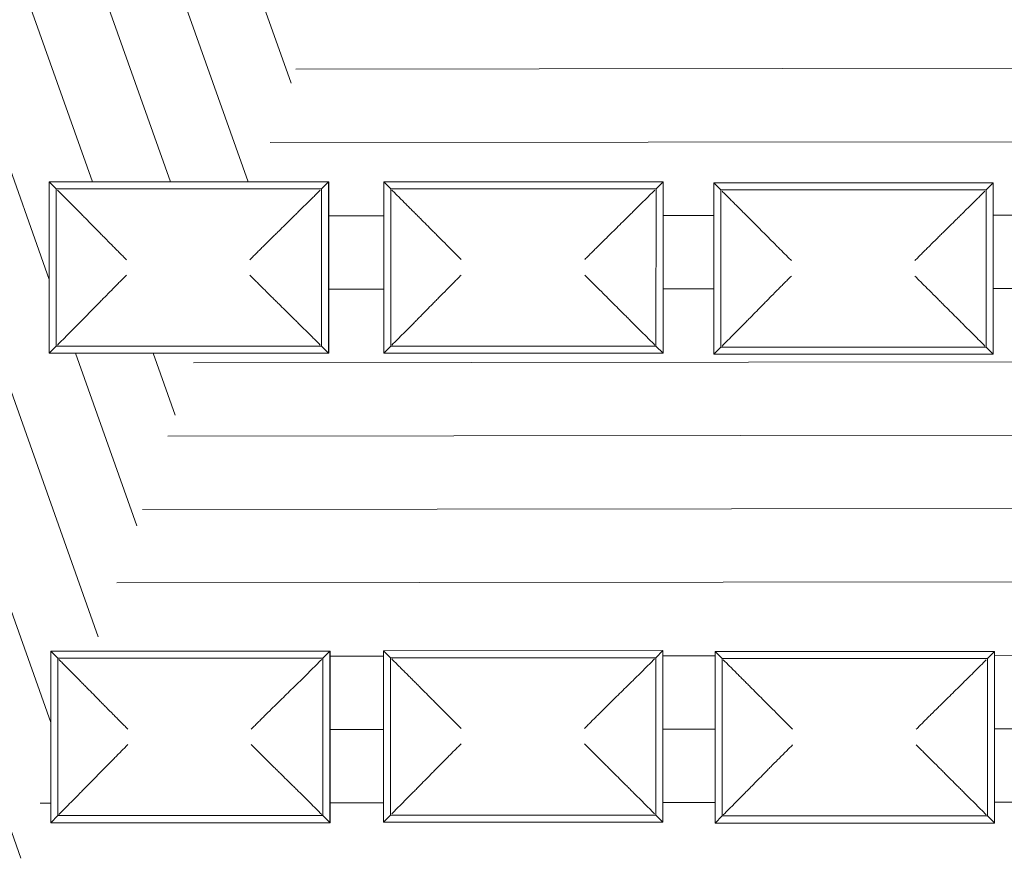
# Model space of a CAD drawing. Header units: metres. Extents: x 2 to 202, y -59 to 869.
# Tile 17 of 27: x 86 to 95, y -11 to -4. Entities that reach past the tile are written whole.
import ezdxf

# ---------------------------------------------------------------- set-up
doc = ezdxf.new("R2010")
doc.units = ezdxf.units.M
doc.header["$XCLIPFRAME"] = 2
for name, color, linetype, lineweight in [('A_Fenster', 45, 'Continuous', 5), ('A_Geschossdecken_Oberflächenschraffur', 7, 'Continuous', 5), ('A_Scan-Pixelbild', 213, 'Continuous', 5)]:
    doc.layers.add(name, color=color, linetype=linetype, lineweight=lineweight)
picture_1 = doc.add_image_def('image1.pdf', size_in_pixel=(2828, 1699))

# ---------------------------------------------------------------- blocks, each defined once
blk = doc.blocks.new('FE Dachkuppel rechteckig - 2320 x 1400-V14-Dach')
at = {"layer": 'A_Fenster', "color": 250, "lineweight": 9}
for p, q in [((-9.9842, -10.7422), (-9.9841, -9.2822)), ((-9.9841, -9.2822), (-7.6053, -9.282)), ((-9.9841, -9.2822), (-9.9243, -9.3421)), ((-7.6655, -9.342), (-7.6053, -9.282)), ((-7.6053, -9.282), (-7.6054, -10.742)), ((-7.6053, -9.282), (-7.6041, -9.2821)), ((-7.6041, -10.7421), (-7.6041, -9.2821)), ((-9.9244, -10.6821), (-9.9243, -9.3421)), ((-9.9243, -9.3421), (-7.6655, -9.342)), ((-7.6655, -9.342), (-7.6655, -10.682)), ((-9.9244, -10.6821), (-9.9842, -10.7422)), ((-7.6655, -10.682), (-9.9244, -10.6821)), ((-7.6655, -10.682), (-7.6054, -10.742)), ((-7.6054, -10.742), (-9.9842, -10.7422)), ((-9.9842, -10.7422), (-9.9829, -10.7423)), ((-9.9829, -10.7423), (-7.6041, -10.7421)), ((-7.6054, -10.742), (-7.6041, -10.7421))]:
    blk.add_line(p, q, dxfattribs=at)
for points, knots in [([(-9.9143, -9.3521), (-9.8931, -9.3735), (-9.8613, -9.4052), (-9.8196, -9.4471), (-9.794, -9.473), (-9.7737, -9.4934), (-9.7537, -9.5137), (-9.729, -9.5385), (-9.7003, -9.5676), (-9.6634, -9.6052), (-9.6372, -9.6317), (-9.6206, -9.6487)], [-1, -1, -1, -1, -0.8, -0.7, -0.6, -0.55, -0.5, -0.4, -0.3, -0.2, 0, 0, 0, 0]), ([(-7.9755, -9.6486), (-7.958, -9.6317), (-7.9308, -9.605), (-7.8926, -9.5674), (-7.8655, -9.5408), (-7.8404, -9.516), (-7.8174, -9.4933), (-7.7942, -9.4703), (-7.7707, -9.4469), (-7.747, -9.4234), (-7.7154, -9.3918), (-7.6915, -9.3679), (-7.6755, -9.352)], [0, 0, 0, 0, 0.2, 0.3, 0.4, 0.475, 0.55, 0.625, 0.7, 0.775, 0.85, 1, 1, 1, 1]), ([(-9.6206, -9.6487), (-9.6041, -9.6658), (-9.5779, -9.6923), (-9.5409, -9.7299), (-9.5026, -9.7686), (-9.4627, -9.809), (-9.4216, -9.8503), (-9.3903, -9.8818), (-9.3587, -9.9134), (-9.3375, -9.9346), (-9.3269, -9.9453)], [-1, -1, -1, -1, -0.8, -0.7, -0.6, -0.4, -0.3, -0.2, -0.1, 0, 0, 0, 0]), ([(-8.2754, -9.9452), (-8.2648, -9.9346), (-8.2435, -9.9134), (-8.2118, -9.8817), (-8.1802, -9.8502), (-8.1385, -9.8088), (-8.0977, -9.7685), (-8.0583, -9.7298), (-8.0201, -9.6922), (-7.9929, -9.6655), (-7.9755, -9.6486)], [0, 0, 0, 0, 0.1, 0.2, 0.3, 0.4, 0.6, 0.7, 0.8, 1, 1, 1, 1]), ([(-9.3269, -10.0773), (-9.3376, -10.0879), (-9.3588, -10.1092), (-9.3903, -10.1409), (-9.4216, -10.1724), (-9.4627, -10.2139), (-9.5027, -10.2543), (-9.5409, -10.2932), (-9.578, -10.3309), (-9.604, -10.3577), (-9.6207, -10.3747)], [0, 0, 0, 0, 0.1, 0.2, 0.3, 0.4, 0.6, 0.7, 0.8, 1, 1, 1, 1]), ([(-8.2755, -10.0772), (-8.2648, -10.0879), (-8.2436, -10.1092), (-8.2118, -10.1408), (-8.1802, -10.1723), (-8.1385, -10.2137), (-8.0977, -10.2542), (-8.0584, -10.2931), (-8.0201, -10.3308), (-7.9929, -10.3575), (-7.9755, -10.3746)], [0, 0, 0, 0, 0.1, 0.2, 0.3, 0.4, 0.6, 0.7, 0.8, 1, 1, 1, 1]), ([(-9.6207, -10.3747), (-9.6373, -10.3918), (-9.6634, -10.4185), (-9.7004, -10.4563), (-9.7267, -10.483), (-9.7512, -10.5079), (-9.7737, -10.5306), (-9.7965, -10.5537), (-9.8197, -10.5771), (-9.8432, -10.6007), (-9.8746, -10.6323), (-9.8984, -10.6562), (-9.9144, -10.6721)], [0, 0, 0, 0, 0.2, 0.3, 0.4, 0.475, 0.55, 0.625, 0.7, 0.775, 0.85, 1, 1, 1, 1]), ([(-7.9755, -10.3746), (-7.9581, -10.3917), (-7.9309, -10.4184), (-7.8926, -10.4561), (-7.8656, -10.4829), (-7.8404, -10.5077), (-7.8175, -10.5305), (-7.7942, -10.5535), (-7.7708, -10.5769), (-7.7471, -10.6005), (-7.7153, -10.6321), (-7.6914, -10.6559), (-7.6755, -10.672)], [0, 0, 0, 0, 0.2, 0.3, 0.4, 0.475, 0.55, 0.625, 0.7, 0.775, 0.85, 1, 1, 1, 1])]:
    blk.add_open_spline(points, degree=3, knots=knots, dxfattribs=at)
blk = doc.blocks.new('FE Dachkuppel rechteckig - 2320 x 1400-V15-Dach')
at = {"layer": 'A_Fenster', "color": 250, "lineweight": 9}
for p, q in [((-7.1496, -10.737), (-7.1495, -9.2771)), ((-7.1495, -9.2771), (-4.7698, -9.2769)), ((-7.1495, -9.2771), (-7.0896, -9.337)), ((-4.8299, -9.3368), (-4.7698, -9.2769)), ((-4.7698, -9.2769), (-4.7699, -10.7368)), ((-4.7698, -9.2769), (-4.7691, -9.2773)), ((-4.7693, -10.7372), (-4.7691, -9.2773)), ((-7.0897, -10.677), (-7.0896, -9.337)), ((-7.0896, -9.337), (-4.8299, -9.3368)), ((-4.8299, -9.3368), (-4.83, -10.6768)), ((-7.0897, -10.677), (-7.1496, -10.737)), ((-4.83, -10.6768), (-7.0897, -10.677)), ((-4.83, -10.6768), (-4.7699, -10.7368)), ((-4.7699, -10.7368), (-7.1496, -10.737)), ((-7.1496, -10.737), (-7.149, -10.7374)), ((-7.149, -10.7374), (-4.7693, -10.7372)), ((-4.7699, -10.7368), (-4.7693, -10.7372))]:
    blk.add_line(p, q, dxfattribs=at)
for points, knots in [([(-7.0796, -9.347), (-7.0584, -9.3684), (-7.0265, -9.4001), (-6.9847, -9.442), (-6.9589, -9.4678), (-6.9386, -9.4881), (-6.9184, -9.5084), (-6.8937, -9.5332), (-6.8648, -9.5621), (-6.8275, -9.5996), (-6.8011, -9.626), (-6.7843, -9.6429)], [-1, -1, -1, -1, -0.8, -0.7, -0.6, -0.55, -0.5, -0.4, -0.3, -0.2, 0, 0, 0, 0]), ([(-5.1385, -9.6428), (-5.1212, -9.6259), (-5.0943, -9.5994), (-5.0563, -9.562), (-5.0294, -9.5354), (-5.0045, -9.5107), (-4.9816, -9.488), (-4.9585, -9.465), (-4.935, -9.4418), (-4.9114, -9.4182), (-4.8798, -9.3866), (-4.8559, -9.3628), (-4.8399, -9.3468)], [0, 0, 0, 0, 0.2, 0.3, 0.4, 0.475, 0.55, 0.625, 0.7, 0.775, 0.85, 1, 1, 1, 1]), ([(-6.7843, -9.6429), (-6.7675, -9.6599), (-6.7411, -9.6863), (-6.7038, -9.7238), (-6.6652, -9.7624), (-6.6251, -9.8026), (-6.5838, -9.8439), (-6.5525, -9.8754), (-6.5208, -9.9069), (-6.4996, -9.9282), (-6.489, -9.9389)], [-1, -1, -1, -1, -0.8, -0.7, -0.6, -0.4, -0.3, -0.2, -0.1, 0, 0, 0, 0]), ([(-5.4371, -9.9388), (-5.4264, -9.9282), (-5.4052, -9.9069), (-5.3735, -9.8752), (-5.3419, -9.8438), (-5.3004, -9.8025), (-5.2598, -9.7623), (-5.2207, -9.7236), (-5.1827, -9.6862), (-5.1558, -9.6597), (-5.1385, -9.6428)], [0, 0, 0, 0, 0.1, 0.2, 0.3, 0.4, 0.6, 0.7, 0.8, 1, 1, 1, 1]), ([(-6.489, -10.0709), (-6.4997, -10.0815), (-6.5209, -10.1027), (-6.5525, -10.1345), (-6.5839, -10.166), (-6.6251, -10.2075), (-6.6653, -10.248), (-6.7038, -10.287), (-6.7412, -10.3249), (-6.7675, -10.3518), (-6.7843, -10.3689)], [0, 0, 0, 0, 0.1, 0.2, 0.3, 0.4, 0.6, 0.7, 0.8, 1, 1, 1, 1]), ([(-5.4371, -10.0708), (-5.4265, -10.0814), (-5.4053, -10.1027), (-5.3735, -10.1343), (-5.342, -10.1659), (-5.3004, -10.2074), (-5.2598, -10.2479), (-5.2207, -10.2869), (-5.1828, -10.3248), (-5.1558, -10.3515), (-5.1386, -10.3688)], [0, 0, 0, 0, 0.1, 0.2, 0.3, 0.4, 0.6, 0.7, 0.8, 1, 1, 1, 1]), ([(-6.7843, -10.3689), (-6.8012, -10.386), (-6.8275, -10.4129), (-6.8649, -10.4508), (-6.8914, -10.4776), (-6.916, -10.5025), (-6.9387, -10.5253), (-6.9616, -10.5485), (-6.9849, -10.5719), (-7.0084, -10.5955), (-7.0398, -10.6271), (-7.0637, -10.651), (-7.0797, -10.667)], [0, 0, 0, 0, 0.2, 0.3, 0.4, 0.475, 0.55, 0.625, 0.7, 0.775, 0.85, 1, 1, 1, 1]), ([(-5.1386, -10.3688), (-5.1214, -10.386), (-5.0944, -10.4128), (-5.0564, -10.4506), (-5.0295, -10.4774), (-5.0046, -10.5023), (-4.9817, -10.5252), (-4.9586, -10.5483), (-4.9351, -10.5717), (-4.9115, -10.5953), (-4.8798, -10.6269), (-4.8559, -10.6508), (-4.84, -10.6668)], [0, 0, 0, 0, 0.2, 0.3, 0.4, 0.475, 0.55, 0.625, 0.7, 0.775, 0.85, 1, 1, 1, 1])]:
    blk.add_open_spline(points, degree=3, knots=knots, dxfattribs=at)
blk = doc.blocks.new('FE Dachkuppel rechteckig - 2320 x 1400-8069990-Dach')
at = {"layer": 'A_Fenster', "color": 250, "lineweight": 9}
for p, q in [((-4.3249, -10.745), (-4.3248, -9.2851)), ((-4.3248, -9.2851), (-1.9451, -9.2849)), ((-4.3248, -9.2851), (-4.2649, -9.345)), ((-2.0052, -9.3448), (-1.9451, -9.2849)), ((-1.9451, -9.2849), (-1.9452, -10.7448)), ((-1.9451, -9.2849), (-1.9445, -9.2853)), ((-1.9446, -10.7452), (-1.9445, -9.2853)), ((-4.265, -10.6849), (-4.2649, -9.345)), ((-4.2649, -9.345), (-2.0052, -9.3448)), ((-2.0052, -9.3448), (-2.0053, -10.6847)), ((-4.265, -10.6849), (-4.3249, -10.745)), ((-2.0053, -10.6847), (-4.265, -10.6849)), ((-2.0053, -10.6847), (-1.9452, -10.7448)), ((-1.9452, -10.7448), (-4.3249, -10.745)), ((-4.3249, -10.745), (-4.3243, -10.7454)), ((-4.3243, -10.7454), (-1.9446, -10.7452)), ((-1.9452, -10.7448), (-1.9446, -10.7452))]:
    blk.add_line(p, q, dxfattribs=at)
for points, knots in [([(-4.2549, -9.355), (-4.2337, -9.3764), (-4.2018, -9.408), (-4.16, -9.4499), (-4.1342, -9.4758), (-4.1139, -9.4961), (-4.0937, -9.5163), (-4.069, -9.5411), (-4.0401, -9.5701), (-4.0028, -9.6076), (-3.9764, -9.634), (-3.9596, -9.6509)], [-1, -1, -1, -1, -0.8, -0.7, -0.6, -0.55, -0.5, -0.4, -0.3, -0.2, 0, 0, 0, 0]), ([(-2.3138, -9.6508), (-2.2965, -9.6339), (-2.2696, -9.6074), (-2.2316, -9.57), (-2.2048, -9.5434), (-2.1798, -9.5187), (-2.1569, -9.496), (-2.1338, -9.473), (-2.1103, -9.4497), (-2.0867, -9.4262), (-2.0551, -9.3946), (-2.0312, -9.3707), (-2.0152, -9.3548)], [0, 0, 0, 0, 0.2, 0.3, 0.4, 0.475, 0.55, 0.625, 0.7, 0.775, 0.85, 1, 1, 1, 1]), ([(-3.9596, -9.6509), (-3.9428, -9.6679), (-3.9164, -9.6943), (-3.8791, -9.7317), (-3.8405, -9.7704), (-3.8004, -9.8106), (-3.7592, -9.8519), (-3.7278, -9.8833), (-3.6961, -9.9149), (-3.6749, -9.9362), (-3.6643, -9.9468)], [-1, -1, -1, -1, -0.8, -0.7, -0.6, -0.4, -0.3, -0.2, -0.1, 0, 0, 0, 0]), ([(-2.6124, -9.9467), (-2.6018, -9.9361), (-2.5805, -9.9149), (-2.5488, -9.8832), (-2.5172, -9.8518), (-2.4757, -9.8105), (-2.4351, -9.7702), (-2.396, -9.7316), (-2.358, -9.6942), (-2.3311, -9.6676), (-2.3138, -9.6508)], [0, 0, 0, 0, 0.1, 0.2, 0.3, 0.4, 0.6, 0.7, 0.8, 1, 1, 1, 1]), ([(-3.6643, -10.0788), (-3.675, -10.0894), (-3.6962, -10.1107), (-3.7278, -10.1424), (-3.7592, -10.174), (-3.8004, -10.2155), (-3.8406, -10.256), (-3.8791, -10.295), (-3.9165, -10.3329), (-3.9428, -10.3598), (-3.9597, -10.3769)], [0, 0, 0, 0, 0.1, 0.2, 0.3, 0.4, 0.6, 0.7, 0.8, 1, 1, 1, 1]), ([(-2.6124, -10.0787), (-2.6018, -10.0894), (-2.5806, -10.1107), (-2.5488, -10.1423), (-2.5173, -10.1739), (-2.4757, -10.2154), (-2.4351, -10.2559), (-2.396, -10.2949), (-2.3581, -10.3327), (-2.3311, -10.3595), (-2.3139, -10.3767)], [0, 0, 0, 0, 0.1, 0.2, 0.3, 0.4, 0.6, 0.7, 0.8, 1, 1, 1, 1]), ([(-3.9597, -10.3769), (-3.9765, -10.394), (-4.0028, -10.4209), (-4.0402, -10.4588), (-4.0667, -10.4856), (-4.0913, -10.5105), (-4.114, -10.5333), (-4.1369, -10.5564), (-4.1602, -10.5798), (-4.1837, -10.6034), (-4.2151, -10.6351), (-4.239, -10.659), (-4.255, -10.6749)], [0, 0, 0, 0, 0.2, 0.3, 0.4, 0.475, 0.55, 0.625, 0.7, 0.775, 0.85, 1, 1, 1, 1]), ([(-2.3139, -10.3767), (-2.2967, -10.394), (-2.2697, -10.4207), (-2.2317, -10.4586), (-2.2048, -10.4854), (-2.1799, -10.5103), (-2.157, -10.5332), (-2.1339, -10.5562), (-2.1104, -10.5797), (-2.0868, -10.6033), (-2.0551, -10.6348), (-2.0312, -10.6587), (-2.0153, -10.6747)], [0, 0, 0, 0, 0.2, 0.3, 0.4, 0.475, 0.55, 0.625, 0.7, 0.775, 0.85, 1, 1, 1, 1])]:
    blk.add_open_spline(points, degree=3, knots=knots, dxfattribs=at)
blk = doc.blocks.new('FE Dachkuppel rechteckig - 2320 x 1400-8069991-Dach')
at = {"layer": 'A_Fenster', "color": 250, "lineweight": 9}
for p, q in [((-9.9963, -6.7438), (-9.9962, -5.2838)), ((-9.9962, -5.2838), (-7.6174, -5.2836)), ((-9.9962, -5.2838), (-9.9364, -5.3438)), ((-9.9365, -6.6838), (-9.9364, -5.3438)), ((-9.9364, -5.3438), (-7.6775, -5.3436)), ((-7.6775, -5.3436), (-7.6776, -6.6836)), ((-7.6775, -5.3436), (-7.6174, -5.2836)), ((-7.6174, -5.2836), (-7.6161, -5.2838)), ((-7.6174, -5.2836), (-7.6174, -6.7436)), ((-7.6162, -6.7438), (-7.6161, -5.2838)), ((-9.9365, -6.6838), (-9.9963, -6.7438)), ((-7.6776, -6.6836), (-9.9365, -6.6838)), ((-7.6776, -6.6836), (-7.6174, -6.7436)), ((-7.6174, -6.7436), (-9.9963, -6.7438)), ((-9.9963, -6.7438), (-9.995, -6.7439)), ((-9.995, -6.7439), (-7.6162, -6.7438)), ((-7.6174, -6.7436), (-7.6162, -6.7438))]:
    blk.add_line(p, q, dxfattribs=at)
for points, knots in [([(-9.9264, -5.3538), (-9.9052, -5.3751), (-9.8734, -5.4068), (-9.8317, -5.4488), (-9.806, -5.4746), (-9.7858, -5.495), (-9.7657, -5.5153), (-9.7411, -5.5401), (-9.7124, -5.5692), (-9.6754, -5.6068), (-9.6493, -5.6333), (-9.6327, -5.6504)], [-1, -1, -1, -1, -0.8, -0.7, -0.6, -0.55, -0.5, -0.4, -0.3, -0.2, 0, 0, 0, 0]), ([(-7.9875, -5.6502), (-7.97, -5.6333), (-7.9429, -5.6066), (-7.9046, -5.5691), (-7.8776, -5.5424), (-7.8525, -5.5176), (-7.8295, -5.4949), (-7.8063, -5.4719), (-7.7828, -5.4486), (-7.7591, -5.425), (-7.7274, -5.3934), (-7.7035, -5.3695), (-7.6875, -5.3536)], [0, 0, 0, 0, 0.2, 0.3, 0.4, 0.475, 0.55, 0.625, 0.7, 0.775, 0.85, 1, 1, 1, 1]), ([(-9.6327, -5.6504), (-9.6161, -5.6674), (-9.59, -5.6939), (-9.553, -5.7315), (-9.5147, -5.7703), (-9.4748, -5.8106), (-9.4337, -5.8519), (-9.4024, -5.8834), (-9.3708, -5.915), (-9.3496, -5.9363), (-9.339, -5.9469)], [-1, -1, -1, -1, -0.8, -0.7, -0.6, -0.4, -0.3, -0.2, -0.1, 0, 0, 0, 0]), ([(-8.2875, -5.9469), (-8.2768, -5.9362), (-8.2555, -5.915), (-8.2239, -5.8833), (-8.1922, -5.8519), (-8.1505, -5.8105), (-8.1097, -5.7701), (-8.0704, -5.7314), (-8.0321, -5.6938), (-8.005, -5.6672), (-7.9875, -5.6502)], [0, 0, 0, 0, 0.1, 0.2, 0.3, 0.4, 0.6, 0.7, 0.8, 1, 1, 1, 1]), ([(-9.339, -6.0789), (-9.3497, -6.0896), (-9.3709, -6.1108), (-9.4024, -6.1425), (-9.4337, -6.174), (-9.4748, -6.2155), (-9.5147, -6.2559), (-9.553, -6.2948), (-9.59, -6.3325), (-9.616, -6.3593), (-9.6327, -6.3763)], [0, 0, 0, 0, 0.1, 0.2, 0.3, 0.4, 0.6, 0.7, 0.8, 1, 1, 1, 1]), ([(-8.2875, -6.0789), (-8.2769, -6.0895), (-8.2557, -6.1108), (-8.2239, -6.1424), (-8.1922, -6.1739), (-8.1506, -6.2154), (-8.1098, -6.2558), (-8.0704, -6.2947), (-8.0322, -6.3324), (-8.0049, -6.3591), (-7.9875, -6.3762)], [0, 0, 0, 0, 0.1, 0.2, 0.3, 0.4, 0.6, 0.7, 0.8, 1, 1, 1, 1]), ([(-9.6327, -6.3763), (-9.6494, -6.3934), (-9.6754, -6.4202), (-9.7125, -6.4579), (-9.7388, -6.4846), (-9.7633, -6.5095), (-9.7858, -6.5323), (-9.8086, -6.5554), (-9.8318, -6.5787), (-9.8552, -6.6023), (-9.8866, -6.6339), (-9.9104, -6.6578), (-9.9265, -6.6738)], [0, 0, 0, 0, 0.2, 0.3, 0.4, 0.475, 0.55, 0.625, 0.7, 0.775, 0.85, 1, 1, 1, 1]), ([(-7.9875, -6.3762), (-7.9702, -6.3934), (-7.9429, -6.42), (-7.9047, -6.4578), (-7.8776, -6.4845), (-7.8525, -6.5093), (-7.8295, -6.5322), (-7.8063, -6.5552), (-7.7828, -6.5786), (-7.7591, -6.6022), (-7.7274, -6.6337), (-7.7035, -6.6576), (-7.6876, -6.6736)], [0, 0, 0, 0, 0.2, 0.3, 0.4, 0.475, 0.55, 0.625, 0.7, 0.775, 0.85, 1, 1, 1, 1])]:
    blk.add_open_spline(points, degree=3, knots=knots, dxfattribs=at)
blk = doc.blocks.new('FE Dachkuppel rechteckig - 2320 x 1400-V17-Dach')
at = {"layer": 'A_Fenster', "color": 250, "lineweight": 9}
for p, q in [((-7.1479, -6.7438), (-7.1478, -5.2839)), ((-7.1478, -5.2839), (-4.7681, -5.2837)), ((-7.1478, -5.2839), (-7.0879, -5.3438)), ((-7.088, -6.6838), (-7.0879, -5.3438)), ((-7.0879, -5.3438), (-4.8282, -5.3436)), ((-4.8282, -5.3436), (-4.8283, -6.6836)), ((-4.8282, -5.3436), (-4.7681, -5.2837)), ((-4.7681, -5.2837), (-4.7683, -6.7436)), ((-4.7681, -5.2837), (-4.7675, -5.2841)), ((-4.7676, -6.744), (-4.7675, -5.2841)), ((-7.088, -6.6838), (-7.1479, -6.7438)), ((-4.8283, -6.6836), (-7.088, -6.6838)), ((-4.8283, -6.6836), (-4.7683, -6.7436)), ((-4.7683, -6.7436), (-7.1479, -6.7438)), ((-7.1479, -6.7438), (-7.1473, -6.7442)), ((-7.1473, -6.7442), (-4.7676, -6.744)), ((-4.7683, -6.7436), (-4.7676, -6.744))]:
    blk.add_line(p, q, dxfattribs=at)
for points, knots in [([(-7.0779, -5.3538), (-7.0567, -5.3752), (-7.0249, -5.4069), (-6.983, -5.4488), (-6.9573, -5.4746), (-6.9369, -5.4949), (-6.9168, -5.5152), (-6.892, -5.54), (-6.8631, -5.5689), (-6.8258, -5.6064), (-6.7994, -5.6328), (-6.7826, -5.6497)], [-1, -1, -1, -1, -0.8, -0.7, -0.6, -0.55, -0.5, -0.4, -0.3, -0.2, 0, 0, 0, 0]), ([(-5.1368, -5.6496), (-5.1195, -5.6328), (-5.0927, -5.6062), (-5.0547, -5.5688), (-5.0278, -5.5422), (-5.0028, -5.5175), (-4.9799, -5.4948), (-4.9568, -5.4718), (-4.9334, -5.4486), (-4.9097, -5.425), (-4.8781, -5.3934), (-4.8542, -5.3696), (-4.8382, -5.3536)], [0, 0, 0, 0, 0.2, 0.3, 0.4, 0.475, 0.55, 0.625, 0.7, 0.775, 0.85, 1, 1, 1, 1]), ([(-6.7826, -5.6497), (-6.7658, -5.6667), (-6.7394, -5.6931), (-6.7021, -5.7306), (-6.6636, -5.7692), (-6.6234, -5.8094), (-6.5822, -5.8507), (-6.5508, -5.8822), (-6.5191, -5.9137), (-6.4979, -5.935), (-6.4873, -5.9457)], [-1, -1, -1, -1, -0.8, -0.7, -0.6, -0.4, -0.3, -0.2, -0.1, 0, 0, 0, 0]), ([(-5.4355, -5.9456), (-5.4248, -5.935), (-5.4035, -5.9137), (-5.3718, -5.882), (-5.3403, -5.8506), (-5.2987, -5.8093), (-5.2581, -5.7691), (-5.219, -5.7304), (-5.181, -5.693), (-5.1541, -5.6665), (-5.1368, -5.6496)], [0, 0, 0, 0, 0.1, 0.2, 0.3, 0.4, 0.6, 0.7, 0.8, 1, 1, 1, 1]), ([(-6.4873, -6.0777), (-6.498, -6.0883), (-6.5193, -6.1095), (-6.5508, -6.1413), (-6.5822, -6.1728), (-6.6235, -6.2143), (-6.6636, -6.2548), (-6.7022, -6.2938), (-6.7395, -6.3317), (-6.7658, -6.3586), (-6.7827, -6.3757)], [0, 0, 0, 0, 0.1, 0.2, 0.3, 0.4, 0.6, 0.7, 0.8, 1, 1, 1, 1]), ([(-5.4355, -6.0776), (-5.4248, -6.0882), (-5.4036, -6.1095), (-5.3718, -6.1411), (-5.3403, -6.1727), (-5.2987, -6.2142), (-5.2581, -6.2547), (-5.219, -6.2937), (-5.1811, -6.3316), (-5.1541, -6.3583), (-5.1369, -6.3756)], [0, 0, 0, 0, 0.1, 0.2, 0.3, 0.4, 0.6, 0.7, 0.8, 1, 1, 1, 1]), ([(-6.7827, -6.3757), (-6.7996, -6.3928), (-6.8259, -6.4197), (-6.8632, -6.4576), (-6.8897, -6.4844), (-6.9143, -6.5093), (-6.937, -6.5321), (-6.9599, -6.5553), (-6.9832, -6.5787), (-7.0067, -6.6023), (-7.0382, -6.6339), (-7.062, -6.6578), (-7.078, -6.6738)], [0, 0, 0, 0, 0.2, 0.3, 0.4, 0.475, 0.55, 0.625, 0.7, 0.775, 0.85, 1, 1, 1, 1]), ([(-5.1369, -6.3756), (-5.1197, -6.3928), (-5.0927, -6.4196), (-5.0548, -6.4574), (-5.0279, -6.4842), (-5.0029, -6.5091), (-4.98, -6.532), (-4.9569, -6.5551), (-4.9335, -6.5785), (-4.9098, -6.6021), (-4.8782, -6.6337), (-4.8543, -6.6576), (-4.8383, -6.6736)], [0, 0, 0, 0, 0.2, 0.3, 0.4, 0.475, 0.55, 0.625, 0.7, 0.775, 0.85, 1, 1, 1, 1])]:
    blk.add_open_spline(points, degree=3, knots=knots, dxfattribs=at)
blk = doc.blocks.new('FE Dachkuppel rechteckig - 2320 x 1400-V18-Dach')
at = {"layer": 'A_Fenster', "color": 250, "lineweight": 9}
for p, q in [((-4.3359, -6.7523), (-4.3358, -5.2923)), ((-4.3358, -5.2923), (-1.9561, -5.2921)), ((-4.3358, -5.2923), (-4.2759, -5.3523)), ((-4.276, -6.6922), (-4.2759, -5.3523)), ((-4.2759, -5.3523), (-2.0162, -5.3521)), ((-2.0162, -5.3521), (-2.0163, -6.692)), ((-2.0162, -5.3521), (-1.9561, -5.2921)), ((-1.9561, -5.2921), (-1.9562, -6.7521)), ((-1.9561, -5.2921), (-1.9554, -5.2926)), ((-1.9556, -6.7525), (-1.9554, -5.2926)), ((-4.276, -6.6922), (-4.3359, -6.7523)), ((-2.0163, -6.692), (-4.276, -6.6922)), ((-2.0163, -6.692), (-1.9562, -6.7521)), ((-1.9562, -6.7521), (-4.3359, -6.7523)), ((-4.3359, -6.7523), (-4.3352, -6.7527)), ((-4.3352, -6.7527), (-1.9556, -6.7525)), ((-1.9562, -6.7521), (-1.9556, -6.7525))]:
    blk.add_line(p, q, dxfattribs=at)
for points, knots in [([(-4.2659, -5.3623), (-4.2446, -5.3836), (-4.2128, -5.4153), (-4.171, -5.4572), (-4.1452, -5.483), (-4.1249, -5.5034), (-4.1047, -5.5236), (-4.08, -5.5484), (-4.0511, -5.5774), (-4.0138, -5.6148), (-3.9873, -5.6412), (-3.9706, -5.6582)], [-1, -1, -1, -1, -0.8, -0.7, -0.6, -0.55, -0.5, -0.4, -0.3, -0.2, 0, 0, 0, 0]), ([(-2.3248, -5.658), (-2.3075, -5.6412), (-2.2806, -5.6147), (-2.2426, -5.5772), (-2.2157, -5.5507), (-2.1908, -5.5259), (-2.1679, -5.5033), (-2.1448, -5.4803), (-2.1213, -5.457), (-2.0977, -5.4335), (-2.0661, -5.4019), (-2.0422, -5.378), (-2.0262, -5.3621)], [0, 0, 0, 0, 0.2, 0.3, 0.4, 0.475, 0.55, 0.625, 0.7, 0.775, 0.85, 1, 1, 1, 1]), ([(-3.9706, -5.6582), (-3.9538, -5.6751), (-3.9274, -5.7015), (-3.8901, -5.739), (-3.8515, -5.7776), (-3.8114, -5.8179), (-3.7701, -5.8592), (-3.7388, -5.8906), (-3.7071, -5.9222), (-3.6859, -5.9434), (-3.6753, -5.9541)], [-1, -1, -1, -1, -0.8, -0.7, -0.6, -0.4, -0.3, -0.2, -0.1, 0, 0, 0, 0]), ([(-2.6234, -5.954), (-2.6127, -5.9434), (-2.5914, -5.9222), (-2.5598, -5.8905), (-2.5282, -5.8591), (-2.4867, -5.8178), (-2.4461, -5.7775), (-2.407, -5.7389), (-2.369, -5.7014), (-2.3421, -5.6749), (-2.3248, -5.658)], [0, 0, 0, 0, 0.1, 0.2, 0.3, 0.4, 0.6, 0.7, 0.8, 1, 1, 1, 1]), ([(-3.6753, -6.0861), (-3.6859, -6.0967), (-3.7072, -6.118), (-3.7388, -6.1497), (-3.7702, -6.1812), (-3.8114, -6.2227), (-3.8516, -6.2633), (-3.8901, -6.3023), (-3.9274, -6.3401), (-3.9537, -6.367), (-3.9706, -6.3842)], [0, 0, 0, 0, 0.1, 0.2, 0.3, 0.4, 0.6, 0.7, 0.8, 1, 1, 1, 1]), ([(-2.6234, -6.086), (-2.6128, -6.0967), (-2.5916, -6.118), (-2.5598, -6.1496), (-2.5283, -6.1811), (-2.4867, -6.2226), (-2.4461, -6.2632), (-2.407, -6.3021), (-2.369, -6.34), (-2.342, -6.3668), (-2.3248, -6.384)], [0, 0, 0, 0, 0.1, 0.2, 0.3, 0.4, 0.6, 0.7, 0.8, 1, 1, 1, 1]), ([(-3.9706, -6.3842), (-3.9875, -6.4013), (-4.0138, -6.4282), (-4.0511, -6.466), (-4.0776, -6.4928), (-4.1023, -6.5178), (-4.125, -6.5406), (-4.1478, -6.5637), (-4.1711, -6.5871), (-4.1947, -6.6107), (-4.2261, -6.6424), (-4.25, -6.6663), (-4.266, -6.6822)], [0, 0, 0, 0, 0.2, 0.3, 0.4, 0.475, 0.55, 0.625, 0.7, 0.775, 0.85, 1, 1, 1, 1]), ([(-2.3248, -6.384), (-2.3077, -6.4012), (-2.2807, -6.428), (-2.2427, -6.4659), (-2.2158, -6.4927), (-2.1908, -6.5176), (-2.168, -6.5405), (-2.1448, -6.5635), (-2.1214, -6.5869), (-2.0978, -6.6106), (-2.0661, -6.6421), (-2.0422, -6.666), (-2.0263, -6.682)], [0, 0, 0, 0, 0.2, 0.3, 0.4, 0.475, 0.55, 0.625, 0.7, 0.775, 0.85, 1, 1, 1, 1])]:
    blk.add_open_spline(points, degree=3, knots=knots, dxfattribs=at)

msp = doc.modelspace()

# ---------------------------------------------------------------- hatches: boundary and pattern name
at = {"layer": 'A_Geschossdecken_Oberflächenschraffur'}
h = msp.add_hatch(dxfattribs=at)
h.set_pattern_fill('FP_16', color=10, style=0, pattern_type=2)
h.set_pattern_definition([(109.529, (86.3042, 2.311), (-0.589045, -0.208927), [])])
h.paths.add_polyline_path([(85.2702, -14.2858), (86.653, -10.3172), (86.653, -9.2822), (87.0137, -9.282), (87.8981, -6.7438), (86.6409, -6.7436), (86.641, -5.2838), (88.4069, -5.2836), (89.4609, -2.2586), (89.461, -1.2897), (89.7986, -1.2895), (90.6851, 1.2544), (89.4724, 1.2544), (89.4724, 2.7144), (91.1938, 2.7144), (92.2918, 5.8658), (92.2918, 6.718), (92.5888, 6.718), (93.6102, 9.6495), (93.5981, 9.6854), (93.5859, 9.7583), (93.5859, 9.8334), (93.5983, 9.9076), (93.623, 9.9792), (93.6585, 10.0447), (93.7097, 10.1087), (93.7643, 10.1578), (93.7942, 10.1773), (94.0501, 10.9118), (94.0252, 10.9058), (93.9509, 10.8998), (93.8762, 10.906), (93.8033, 10.9245), (93.7345, 10.9547), (93.6674, 10.9997), (93.6137, 11.05), (93.5688, 11.1087), (93.5338, 11.1741), (93.5099, 11.2443), (93.4977, 11.3172), (93.4978, 11.393), (93.5101, 11.4665), (93.5349, 11.5383), (93.5702, 11.6037), (93.6214, 11.6676), (93.6761, 11.7168), (93.7383, 11.7566), (93.8067, 11.786), (93.8762, 11.8036), (93.9524, 11.8098), (94.0304, 11.8028), (94.102, 11.7843), (94.1717, 11.7531), (94.2353, 11.7106), (94.2871, 11.663), (94.3042, 11.641), (95.8106, 15.9644), (85.8386, 12.4251), (85.8929, 12.4384), (85.9648, 12.4443), (86.0432, 12.4372), (86.1147, 12.4187), (86.1827, 12.3885), (86.2483, 12.3446), (86.3032, 12.2926), (86.3461, 12.2372), (86.3831, 12.167), (86.406, 12.1001), (86.4182, 12.0259), (86.4181, 11.9508), (86.4044, 11.8731), (86.3782, 11.8004), (86.3417, 11.7352), (86.2967, 11.6784), (86.2425, 11.629), (86.1791, 11.5879), (86.1111, 11.5581), (86.0384, 11.5397), (85.9633, 11.5336), (85.8887, 11.5398), (85.8158, 11.5582), (85.7446, 11.59), (85.6794, 11.6339), (85.6259, 11.6842), (85.581, 11.7429), (85.5461, 11.8082), (85.5222, 11.879), (85.5102, 11.9552), (85.5102, 12.0266), (85.5225, 12.1003), (85.5469, 12.1713), (85.5869, 12.2429), (85.6339, 12.3015), (85.684, 12.3476), (85.7484, 12.3895), (85.7817, 12.4049), (84.9589, 12.1129), (85.0228, 6.7174), (86.1848, 6.7171), (86.184, 5.2566), (85.0397, 5.2566), (85.0702, 2.7027), (86.1935, 2.7025), (86.1927, 1.242), (85.0871, 1.242), (85.1173, -1.2909), (86.1915, -1.2909), (86.1905, -2.7509), (85.1342, -2.7509), (85.1644, -5.2858), (86.1864, -5.2858), (86.1855, -6.7458), (85.1813, -6.7458), (85.2116, -9.287), (86.205, -9.2871), (86.204, -10.7471), (85.2285, -10.7471), (85.2701, -14.2808)], flags=0)
h.paths.add_polyline_path([(88.9962, -2.7456), (86.6378, -2.7455), (86.6388, -1.2855), (89.0181, -1.2856), (89.0172, -2.7456)], flags=0)
h.paths.add_polyline_path([(89.0213, 1.2254), (86.6422, 1.226), (86.643, 2.6865), (89.0221, 2.6859), (89.0224, 1.2261)], flags=0)
h.paths.add_polyline_path([(91.846, 5.2633), (89.4662, 5.2635), (89.4668, 6.7236), (91.8465, 6.7233), (91.8465, 5.2635)], flags=0)
h.paths.add_polyline_path([(89.0284, 5.2648), (86.6493, 5.2654), (86.6501, 6.7258), (89.0292, 6.7253), (89.0295, 5.2654)], flags=0)
h.paths.add_polyline_path([(92.1223, 9.3446), (92.0475, 9.3508), (91.9746, 9.3693), (91.9058, 9.3995), (91.8386, 9.4445), (91.785, 9.4949), (91.74, 9.5535), (91.7051, 9.6189), (91.6811, 9.6892), (91.669, 9.762), (91.669, 9.8372), (91.6814, 9.9113), (91.7058, 9.9824), (91.7415, 10.0485), (91.7926, 10.1123), (91.8472, 10.1615), (91.9094, 10.2013), (91.9774, 10.2307), (92.0475, 10.2484), (92.1284, 10.2543), (92.1987, 10.2484), (92.2714, 10.2299), (92.3447, 10.1968), (92.4065, 10.1554), (92.4582, 10.1078), (92.5044, 10.0485), (92.5401, 9.9824), (92.5645, 9.9113), (92.5769, 9.8372), (92.5768, 9.762), (92.5633, 9.6845), (92.5369, 9.611), (92.5031, 9.5493), (92.4532, 9.4869), (92.3991, 9.4381), (92.3366, 9.398), (92.2687, 9.3687), (92.1972, 9.3508), (92.1632, 9.348)], flags=0)
h.paths.add_polyline_path([(86.4362, 9.3482), (86.3613, 9.3545), (86.2885, 9.3729), (86.2173, 9.4047), (86.1521, 9.4486), (86.0986, 9.4989), (86.0537, 9.5576), (86.0178, 9.626), (85.9949, 9.6937), (85.9829, 9.7657), (85.9828, 9.8409), (85.9952, 9.915), (86.0196, 9.986), (86.0575, 10.0549), (86.1066, 10.1162), (86.1567, 10.1623), (86.2211, 10.2042), (86.2899, 10.2344), (86.3656, 10.2531), (86.4375, 10.259), (86.5159, 10.2519), (86.5872, 10.2334), (86.6554, 10.2032), (86.721, 10.1593), (86.7729, 10.1112), (86.8188, 10.0519), (86.8544, 9.9858), (86.8787, 9.9147), (86.8909, 9.8406), (86.8908, 9.7655), (86.877, 9.6878), (86.8509, 9.6151), (86.8169, 9.5532), (86.7695, 9.4932), (86.7151, 9.4437), (86.6518, 9.4026), (86.5838, 9.3728), (86.5111, 9.3544), (86.4448, 9.3489)], flags=0)
h.paths.add_polyline_path([(88.3188, 9.359), (88.2439, 9.3653), (88.1674, 9.3854), (88.0998, 9.4155), (88.0347, 9.4594), (87.9812, 9.5097), (87.9363, 9.5684), (87.9014, 9.6337), (87.8774, 9.7045), (87.8654, 9.7765), (87.8654, 9.8517), (87.8778, 9.9259), (87.9021, 9.9968), (87.9378, 10.0629), (87.9892, 10.127), (88.0392, 10.1731), (88.1036, 10.215), (88.1736, 10.2455), (88.2505, 10.2641), (88.3201, 10.2698), (88.3984, 10.2627), (88.4698, 10.2442), (88.5379, 10.214), (88.6035, 10.1701), (88.659, 10.1174), (88.7014, 10.0627), (88.737, 9.9966), (88.7612, 9.9256), (88.7734, 9.8514), (88.7733, 9.7763), (88.7596, 9.6986), (88.7334, 9.6259), (88.6995, 9.564), (88.6519, 9.504), (88.5975, 9.4544), (88.5344, 9.4134), (88.4663, 9.3836), (88.3936, 9.3652), (88.3819, 9.3643)], flags=0)
h.paths.add_polyline_path([(90.2184, 9.3718), (90.1435, 9.378), (90.067, 9.3981), (90.0019, 9.4267), (89.9343, 9.4721), (89.8808, 9.5225), (89.8359, 9.5811), (89.801, 9.6465), (89.777, 9.7173), (89.765, 9.7893), (89.7651, 9.8649), (89.7773, 9.9385), (89.8045, 10.0148), (89.8374, 10.0757), (89.8888, 10.1397), (89.9388, 10.1858), (90.0044, 10.2283), (90.072, 10.258), (90.1478, 10.2766), (90.2197, 10.2826), (90.298, 10.2755), (90.3694, 10.257), (90.4375, 10.2268), (90.5031, 10.1828), (90.5583, 10.1305), (90.601, 10.0755), (90.638, 10.0053), (90.6608, 9.9383), (90.673, 9.8642), (90.6729, 9.7891), (90.659, 9.7109), (90.633, 9.6386), (90.5968, 9.5739), (90.5515, 9.5167), (90.4973, 9.4673), (90.434, 9.4262), (90.3596, 9.3948), (90.2932, 9.378), (90.2376, 9.3734)], flags=0)
h = msp.add_hatch(dxfattribs=at)
h.set_pattern_fill('FP_11', color=10, style=0, pattern_type=2)
h.set_pattern_definition([(0.064, (90.5692, -3.697), (-0.000698, 0.625), [])])
h.paths.add_polyline_path([(95.8287, -23.4021), (95.8271, -20.0259), (95.8111, -20.0259), (95.8111, -19.9909), (95.6901, -19.9909), (95.6901, -19.5409), (95.8111, -19.5409), (95.8111, -16.7572), (95.6952, -16.7572), (95.6952, 12.7178), (95.8111, 12.7178), (95.8106, 15.9644), (94.3042, 11.641), (94.3363, 11.598), (94.3689, 11.5376), (94.3933, 11.4665), (94.4057, 11.3924), (94.4055, 11.316), (94.392, 11.2391), (94.3676, 11.1695), (94.3291, 11.1007), (94.2821, 11.0421), (94.227, 10.9926), (94.1645, 10.9527), (94.0967, 10.9236), (94.0501, 10.9118), (93.7942, 10.1773), (93.8265, 10.1977), (93.8946, 10.227), (93.9644, 10.2446), (94.0406, 10.2509), (94.1162, 10.2445), (94.1902, 10.2254), (94.26, 10.1942), (94.3236, 10.1517), (94.3753, 10.104), (94.4214, 10.0447), (94.4572, 9.9786), (94.4822, 9.9036), (94.4939, 9.8334), (94.4939, 9.7583), (94.4802, 9.6801), (94.4558, 9.6105), (94.4173, 9.5417), (94.3704, 9.4832), (94.3152, 9.4337), (94.2527, 9.3938), (94.185, 9.3647), (94.1134, 9.3469), (94.0391, 9.3409), (93.9644, 9.3471), (93.8916, 9.3655), (93.8228, 9.3957), (93.7556, 9.4407), (93.702, 9.4911), (93.657, 9.5497), (93.622, 9.6151), (93.6102, 9.6495), (92.5898, 6.718), (94.6721, 6.718), (94.6711, 5.258), (92.2918, 5.258), (92.2918, 5.8658), (91.1938, 2.7144), (91.8526, 2.7144), (91.8516, 1.2544), (90.6851, 1.2544), (89.7986, -1.2897), (91.8411, -1.2897), (91.841, -2.7497), (89.4609, -2.7495), (89.4609, -2.2587), (88.4069, -5.2837), (89.0211, -5.2838), (89.021, -6.7438), (87.8981, -6.7439), (87.0137, -9.2821), (89.0331, -9.2821), (89.0331, -10.7421), (86.653, -10.742), (86.653, -10.3173), (85.2702, -14.2858), (85.6814, -14.6409), (85.6814, -14.508), (86.1012, -14.508), (86.0934, -14.5018), (86.039, -14.4505), (85.9943, -14.392), (85.9595, -14.3267), (85.9358, -14.2565), (85.9237, -14.1784), (85.9237, -14.1091), (85.9361, -14.0349), (85.9605, -13.9639), (85.9962, -13.8978), (86.0472, -13.834), (86.1024, -13.7844), (86.1646, -13.7447), (86.2326, -13.7154), (86.3046, -13.6976), (86.377, -13.6916), (86.4535, -13.698), (86.5275, -13.717), (86.5951, -13.7466), (86.6621, -13.7915), (86.715, -13.8408), (86.7594, -13.8979), (86.7971, -13.9698), (86.8195, -14.0351), (86.8319, -14.1092), (86.8319, -14.1843), (86.8178, -14.2635), (86.7934, -14.3327), (86.7566, -14.3991), (86.7084, -14.4593), (86.6562, -14.508), (88.0187, -14.508), (87.9911, -14.4888), (87.9375, -14.4385), (87.8925, -14.3798), (87.8563, -14.3109), (87.8336, -14.2442), (87.8215, -14.1713), (87.8215, -14.0961), (87.8338, -14.022), (87.8595, -13.9486), (87.894, -13.8848), (87.9452, -13.8209), (87.9998, -13.7717), (88.062, -13.7319), (88.1305, -13.7025), (88.1999, -13.6849), (88.2756, -13.6787), (88.2762, -13.6787), (88.3517, -13.6851), (88.4257, -13.7042), (88.4955, -13.7354), (88.5591, -13.7779), (88.6148, -13.8307), (88.6569, -13.8848), (88.6947, -13.9568), (88.7171, -14.022), (88.7294, -14.0961), (88.7294, -14.1713), (88.7157, -14.2494), (88.6908, -14.3199), (88.6536, -14.3868), (88.6059, -14.4464), (88.5519, -14.4951), (88.5322, -14.508), (88.6714, -14.508), (88.6714, -16.103), (89.1634, -16.1061), (89.1634, -17.1386), (90.7598, -17.1386), (90.7598, -19.0255), (93.8871, -21.7251), (94.7339, -21.7254), (94.7339, -22.4568), (95.8271, -23.4007)], flags=0)
h.paths.add_polyline_path([(93.9383, -16.204), (93.8576, -16.1963), (93.7906, -16.1793), (93.7218, -16.1491), (93.6546, -16.1041), (93.601, -16.0537), (93.556, -15.9951), (93.5211, -15.9297), (93.4972, -15.8594), (93.485, -15.7808), (93.485, -15.7114), (93.4974, -15.6373), (93.5218, -15.5662), (93.5575, -15.5001), (93.6087, -15.4361), (93.6634, -15.387), (93.7256, -15.3472), (93.7936, -15.3179), (93.8634, -15.3002), (93.9397, -15.294), (94.0152, -15.3003), (94.0893, -15.3195), (94.159, -15.3507), (94.2226, -15.3932), (94.2783, -15.4459), (94.3205, -15.5001), (94.358, -15.5713), (94.3808, -15.6384), (94.393, -15.7114), (94.393, -15.7865), (94.3792, -15.8647), (94.3548, -15.9343), (94.3172, -16.0021), (94.2694, -16.0617), (94.2143, -16.1111), (94.1509, -16.1514), (94.084, -16.1802), (94.0125, -16.1979), (93.9397, -16.204)], flags=0)
h.paths.add_polyline_path([(90.1777, -14.6404), (90.1028, -14.6342), (90.03, -14.6157), (89.958, -14.5834), (89.894, -14.5405), (89.8387, -14.488), (89.7954, -14.4315), (89.759, -14.3619), (89.7365, -14.2958), (89.7244, -14.223), (89.7244, -14.1478), (89.7367, -14.0737), (89.7632, -13.9988), (89.7969, -13.9365), (89.8481, -13.8726), (89.9027, -13.8234), (89.9649, -13.7836), (90.033, -13.7543), (90.1028, -13.7366), (90.179, -13.7304), (90.2546, -13.7368), (90.3286, -13.7559), (90.3984, -13.7871), (90.462, -13.8296), (90.5137, -13.8772), (90.5598, -13.9365), (90.5973, -14.0077), (90.62, -14.0737), (90.6323, -14.1478), (90.6323, -14.223), (90.6186, -14.3011), (90.5942, -14.3707), (90.5565, -14.4385), (90.5088, -14.4981), (90.4536, -14.5476), (90.3911, -14.5875), (90.3234, -14.6166), (90.2518, -14.6343), (90.179, -14.6404)], flags=0)
h.paths.add_polyline_path([(93.9657, -14.617), (93.8909, -14.6108), (93.818, -14.5924), (93.7492, -14.5622), (93.6821, -14.5172), (93.6284, -14.4668), (93.5835, -14.4082), (93.5473, -14.3393), (93.5246, -14.2725), (93.5124, -14.1996), (93.5124, -14.1245), (93.5248, -14.0504), (93.5492, -13.9793), (93.5849, -13.9132), (93.6361, -13.8492), (93.6908, -13.8001), (93.753, -13.7602), (93.821, -13.7309), (93.8909, -13.7133), (93.9671, -13.707), (94.0427, -13.7134), (94.1167, -13.7325), (94.1864, -13.7637), (94.25, -13.8063), (94.3018, -13.8539), (94.3479, -13.9132), (94.3854, -13.9844), (94.408, -14.0504), (94.4204, -14.1247), (94.4204, -14.1997), (94.4067, -14.2778), (94.3823, -14.3474), (94.3446, -14.4151), (94.2968, -14.4747), (94.2417, -14.5242), (94.1784, -14.5645), (94.1114, -14.5932), (94.0399, -14.611), (93.9671, -14.617)], flags=0)
h.paths.add_polyline_path([(92.0678, -14.6069), (91.993, -14.6007), (91.9201, -14.5823), (91.8513, -14.5521), (91.7842, -14.507), (91.7305, -14.4567), (91.6856, -14.398), (91.6494, -14.3291), (91.6267, -14.2624), (91.6145, -14.1895), (91.6145, -14.1143), (91.6269, -14.0402), (91.6516, -13.9686), (91.687, -13.9031), (91.7382, -13.8391), (91.7929, -13.7899), (91.8551, -13.7501), (91.9233, -13.7208), (91.993, -13.7031), (92.0692, -13.6969), (92.1448, -13.7033), (92.2188, -13.7224), (92.2885, -13.7536), (92.3521, -13.7961), (92.4042, -13.8442), (92.45, -13.9031), (92.4875, -13.9743), (92.5101, -14.0402), (92.5225, -14.1143), (92.5225, -14.1895), (92.5088, -14.2677), (92.4844, -14.3373), (92.4467, -14.405), (92.399, -14.4646), (92.3447, -14.5135), (92.2813, -14.554), (92.2135, -14.5831), (92.142, -14.6009), (92.0692, -14.6069)], flags=0)
h.paths.add_polyline_path([(92.3129, -10.7454), (92.3123, -10.7448), (92.3124, -9.2851), (94.6927, -9.2853), (94.6919, -10.7452), (92.3423, -10.7454)], flags=0)
h.paths.add_polyline_path([(89.4882, -10.7374), (89.4876, -10.7368), (89.4877, -9.2771), (91.868, -9.2773), (91.8672, -10.7372), (89.5108, -10.7374)], flags=0)
h.paths.add_polyline_path([(92.3019, -6.7527), (92.3013, -6.7521), (92.3014, -5.2923), (94.6818, -5.2926), (94.681, -6.7525), (92.3289, -6.7527)], flags=0)
h.paths.add_polyline_path([(89.4899, -6.7442), (89.4892, -6.7436), (89.4894, -5.2839), (91.8697, -5.2841), (91.8689, -6.744), (89.5224, -6.7442)], flags=0)
h.paths.add_polyline_path([(92.2966, -2.7533), (92.296, -2.7527), (92.2961, -1.293), (94.6765, -1.2932), (94.6757, -2.7531), (92.3232, -2.7533)], flags=0)
h.paths.add_polyline_path([(94.6737, 1.2498), (92.2945, 1.2498), (92.2945, 2.7098), (94.6747, 2.7098), (94.6747, 1.2498)], flags=0)

# ---------------------------------------------------------------- block references
at = {"layer": 'A_Fenster', "color": 250, "lineweight": 9}
for name in ['FE Dachkuppel rechteckig - 2320 x 1400-8069991-Dach', 'FE Dachkuppel rechteckig - 2320 x 1400-V17-Dach', 'FE Dachkuppel rechteckig - 2320 x 1400-V18-Dach', 'FE Dachkuppel rechteckig - 2320 x 1400-V14-Dach', 'FE Dachkuppel rechteckig - 2320 x 1400-V15-Dach', 'FE Dachkuppel rechteckig - 2320 x 1400-8069990-Dach']:
    msp.add_blockref(name, (96.6372, 0), dxfattribs=at)

# ---------------------------------------------------------------- pictures from other files: only their frames are drawn
at = {"layer": 'A_Scan-Pixelbild'}
image = msp.add_image(picture_1, insert=(-46.1622, -83.4089), size_in_units=(250.928, 150.8032), rotation=3.025165, dxfattribs=at)
image.set_boundary_path([(733.7744, 1463.9328), (788.17, 435.003), (2002.32, 499.1468), (1947.9243, 1528.0767), (733.7744, 1463.9328)])
image.dxf.flags = 15

doc.saveas('drawing.dxf')
